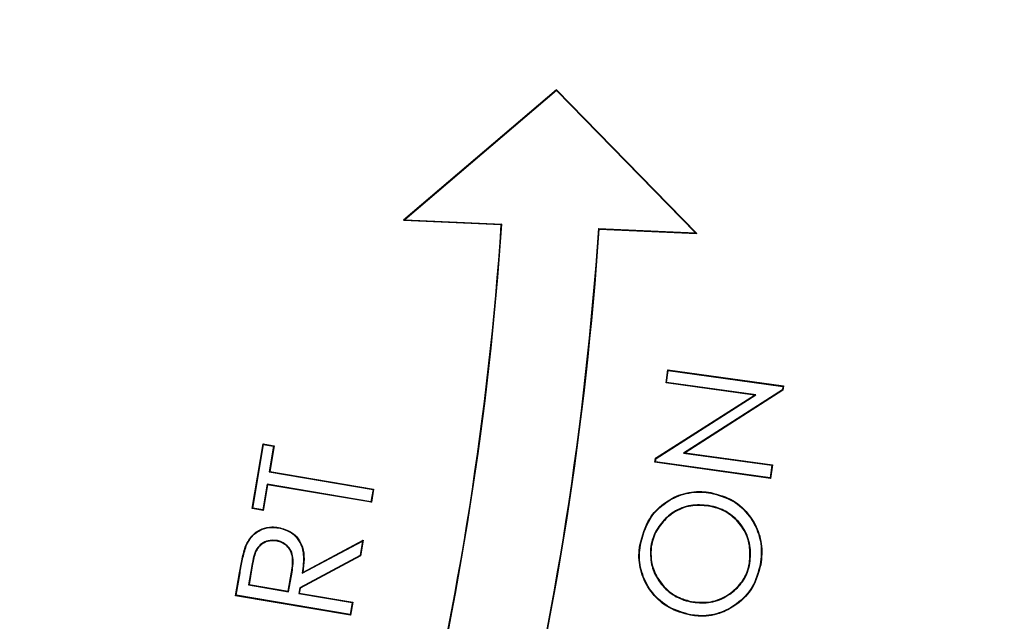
# Model space of a CAD drawing. Header units: millimetres. Extents: x 1452 to 2791, y 499 to 3301.
# Tile 27 of 38: x 2116 to 2167, y 2623 to 2653. Entities that reach past the tile are written whole.
import ezdxf

# ---------------------------------------------------------------- set-up
doc = ezdxf.new("R2010")
doc.units = ezdxf.units.MM

msp = doc.modelspace()

# ---------------------------------------------------------------- linework, layer by layer
at = {"color": 7, "linetype": 'Continuous', "lineweight": 25}
for p, q in [((2143.758, 2649.637), (2135.939, 2642.98)), ((2143.756, 2649.602), (2136.007, 2643.003)), ((2143.756, 2649.602), (2143.758, 2649.637)), ((2150.859, 2642.339), (2143.756, 2649.602)), ((2150.924, 2642.31), (2143.758, 2649.637)), ((2136.007, 2643.003), (2135.939, 2642.98)), ((2135.939, 2642.98), (2140.934, 2642.757)), ((2136.007, 2643.003), (2140.962, 2642.782)), ((2140.962, 2642.782), (2140.934, 2642.757)), ((2145.905, 2642.561), (2145.93, 2642.533)), ((2145.905, 2642.561), (2150.859, 2642.339)), ((2145.93, 2642.533), (2150.924, 2642.31)), ((2150.859, 2642.339), (2150.924, 2642.31)), ((2149.345, 2634.675), (2149.437, 2635.34)), ((2149.374, 2634.698), (2149.459, 2635.31)), ((2149.459, 2635.31), (2149.437, 2635.34)), ((2149.437, 2635.34), (2155.343, 2634.519)), ((2149.459, 2635.31), (2155.314, 2634.497)), ((2149.374, 2634.698), (2149.345, 2634.675)), ((2153.866, 2634.047), (2149.345, 2634.675)), ((2153.94, 2634.063), (2149.374, 2634.698)), ((2155.289, 2634.32), (2150.245, 2631.095)), ((2155.314, 2634.305), (2150.319, 2631.111)), ((2155.314, 2634.497), (2155.289, 2634.32)), ((2155.289, 2634.32), (2155.314, 2634.305)), ((2155.314, 2634.497), (2155.343, 2634.519)), ((2155.343, 2634.519), (2155.314, 2634.305)), ((2148.811, 2630.831), (2153.866, 2634.047)), ((2148.836, 2630.815), (2153.94, 2634.063)), ((2153.94, 2634.063), (2153.866, 2634.047)), ((2128.204, 2628.261), (2128.763, 2631.562)), ((2128.234, 2628.282), (2128.785, 2631.532)), ((2128.785, 2631.532), (2128.763, 2631.562)), ((2128.763, 2631.562), (2129.334, 2631.466)), ((2128.785, 2631.532), (2129.304, 2631.444)), ((2129.304, 2631.444), (2129.082, 2630.135)), ((2129.334, 2631.466), (2129.113, 2630.157)), ((2129.304, 2631.444), (2129.334, 2631.466)), ((2150.245, 2631.095), (2150.319, 2631.111)), ((2150.245, 2631.095), (2154.755, 2630.47)), ((2150.319, 2631.111), (2154.785, 2630.492)), ((2148.781, 2630.621), (2148.811, 2630.831)), ((2148.811, 2630.643), (2148.781, 2630.621)), ((2154.688, 2629.8), (2148.781, 2630.621)), ((2148.836, 2630.815), (2148.811, 2630.831)), ((2148.811, 2630.643), (2148.836, 2630.815)), ((2154.666, 2629.83), (2148.811, 2630.643)), ((2129.082, 2630.135), (2129.113, 2630.157)), ((2129.082, 2630.135), (2134.382, 2629.238)), ((2129.113, 2630.157), (2134.412, 2629.259)), ((2154.755, 2630.47), (2154.666, 2629.83)), ((2154.785, 2630.492), (2154.688, 2629.8)), ((2154.755, 2630.47), (2154.785, 2630.492)), ((2154.666, 2629.83), (2154.688, 2629.8)), ((2128.976, 2629.508), (2128.753, 2628.195)), ((2128.997, 2629.478), (2128.774, 2628.165)), ((2134.275, 2628.611), (2128.976, 2629.508)), ((2128.976, 2629.508), (2128.997, 2629.478)), ((2134.297, 2628.581), (2128.997, 2629.478)), ((2134.382, 2629.238), (2134.275, 2628.611)), ((2134.412, 2629.259), (2134.297, 2628.581)), ((2134.382, 2629.238), (2134.412, 2629.259)), ((2134.275, 2628.611), (2134.297, 2628.581)), ((2151.632, 2629.078), (2151.628, 2629.052)), ((2128.234, 2628.282), (2128.204, 2628.261)), ((2128.774, 2628.165), (2128.204, 2628.261)), ((2128.753, 2628.195), (2128.234, 2628.282)), ((2128.753, 2628.195), (2128.774, 2628.165)), ((2130.762, 2624.956), (2133.849, 2626.604)), ((2130.796, 2625.004), (2133.883, 2626.652)), ((2133.849, 2626.604), (2133.723, 2625.862)), ((2133.883, 2626.652), (2133.747, 2625.845)), ((2133.849, 2626.604), (2133.883, 2626.652)), ((2133.723, 2625.862), (2130.637, 2624.216)), ((2133.747, 2625.845), (2130.66, 2624.199)), ((2133.723, 2625.862), (2133.747, 2625.845)), ((2128.187, 2625.338), (2128.021, 2624.359)), ((2128.213, 2625.333), (2128.051, 2624.38)), ((2127.364, 2623.81), (2127.562, 2624.979)), ((2127.394, 2623.831), (2127.588, 2624.975)), ((2127.588, 2624.975), (2127.562, 2624.979)), ((2130.047, 2624.043), (2130.218, 2625.011)), ((2130.068, 2624.013), (2130.244, 2625.007)), ((2128.021, 2624.359), (2128.051, 2624.38)), ((2128.021, 2624.359), (2130.068, 2624.013)), ((2128.051, 2624.38), (2130.047, 2624.043)), ((2130.637, 2624.216), (2130.586, 2623.924)), ((2130.66, 2624.199), (2130.616, 2623.946)), ((2130.637, 2624.216), (2130.66, 2624.199)), ((2127.394, 2623.831), (2127.364, 2623.81)), ((2133.234, 2622.816), (2127.364, 2623.81)), ((2133.213, 2622.846), (2127.394, 2623.831)), ((2130.068, 2624.013), (2130.047, 2624.043)), ((2130.586, 2623.924), (2130.616, 2623.946)), ((2130.586, 2623.924), (2133.316, 2623.463)), ((2130.616, 2623.946), (2133.346, 2623.484)), ((2133.316, 2623.463), (2133.213, 2622.846)), ((2133.346, 2623.484), (2133.234, 2622.816)), ((2133.316, 2623.463), (2133.346, 2623.484)), ((2133.213, 2622.846), (2133.234, 2622.816))]:
    msp.add_line(p, q, dxfattribs=at)
at = {"color": 7, "linetype": 'Continuous', "lineweight": 25, "flags": 128}
for points in [[(2129.554, 2627.273), (2129.556, 2627.284), (2129.559, 2627.299)], [(2129.447, 2626.633), (2129.445, 2626.62), (2129.442, 2626.607)], [(2127.903, 2626.363), (2127.893, 2626.367), (2127.879, 2626.373)], [(2148.034, 2626.387), (2148.026, 2626.389), (2148.019, 2626.39), (2148.008, 2626.392)], [(2148.563, 2626.326), (2148.57, 2626.325), (2148.578, 2626.324), (2148.588, 2626.322)], [(2128.187, 2625.338), (2128.2, 2625.335), (2128.213, 2625.333)], [(2153.633, 2625.467), (2153.625, 2625.468), (2153.617, 2625.47), (2153.607, 2625.472)], [(2154.157, 2625.398), (2154.164, 2625.397), (2154.172, 2625.395), (2154.182, 2625.393)], [(2130.244, 2625.007), (2130.231, 2625.009), (2130.218, 2625.011)], [(2130.762, 2624.956), (2130.779, 2624.98), (2130.796, 2625.004)]]:
    msp.add_lwpolyline(points, dxfattribs=at)
at = {"color": 7, "linetype": 'Continuous', "lineweight": 25}
for centre, radius, start, end in [((2027.408, 2624.436), 400, 1.3609, 178.6391), ((2027.408, 2624.436), 394.279, 1.38065, 84.43638), ((2027.408, 2624.436), 394, 1.38163, 84.38777), ((1976.313, 2653.936), 165, 336, 356.11513), ((1976.313, 2653.936), 165.026, 336.00909, 356.12443), ((1976.313, 2653.936), 169.974, 336.00883, 356.16276), ((1976.313, 2653.936), 170, 336, 356.15413), ((2167.469, 2625.706), 16.177, 170.3565, 170.4492), ((2148.379, 2623.881), 2.369, 350.2022, 350.8356), ((2135.721, 2625.244), 15.077, 350.7167, 350.8162)]:
    msp.add_arc(centre, radius, start, end, dxfattribs=at)
at = {"color": 1, "linetype": 'Continuous', "lineweight": 25}
for radius, start, end in [(399.789, 1.36162, 178.63838), (394.79, 1.37887, 84.61561), (394.279, 1.38065, 84.43682)]:
    msp.add_arc((2027.408, 2624.436), radius, start, end, dxfattribs=at)
at = {"color": 7, "linetype": 'Continuous', "lineweight": 25}
for points, knots in [([(2617.951, 2076.157), (2622.29, 2081.486), (2631.694, 2093.036), (2645.462, 2111.369), (2659.315, 2131.065), (2672.498, 2151.216), (2686.403, 2174.067), (2700.732, 2199.77), (2715.151, 2228.449), (2728.346, 2257.709), (2740.303, 2287.495), (2751.019, 2317.747), (2760.488, 2348.411), (2768.7, 2379.434), (2775.653, 2410.762), (2781.34, 2442.344), (2785.752, 2474.128), (2788.885, 2506.064), (2790.735, 2538.1), (2791.29, 2570.186), (2790.548, 2602.268), (2788.502, 2634.294), (2785.146, 2666.211), (2780.476, 2697.964), (2774.482, 2729.495), (2767.152, 2760.744), (2758.507, 2791.657), (2748.564, 2822.177), (2737.336, 2852.248), (2724.841, 2881.816), (2712.243, 2908.408), (2699.891, 2932.131), (2688.088, 2953.116), (2675.609, 2973.706), (2662.462, 2993.874), (2648.65, 3013.594), (2634.182, 3032.846), (2619.07, 3051.597), (2603.326, 3069.816), (2586.953, 3087.475), (2569.97, 3104.558), (2552.404, 3121.04), (2534.278, 3136.895), (2515.612, 3152.11), (2496.431, 3166.677), (2476.765, 3180.581), (2456.639, 3193.803), (2436.074, 3206.33), (2415.09, 3218.151), (2393.715, 3229.249), (2371.977, 3239.608), (2349.893, 3249.213), (2327.487, 3258.052), (2304.787, 3266.107), (2281.823, 3273.362), (2258.614, 3279.796), (2235.186, 3285.406), (2211.576, 3290.189), (2188.136, 3294.083), (2164.898, 3297.127), (2141.889, 3299.337), (2118.819, 3300.824), (2103.415, 3301.151), (2095.715, 3301.315)], [0, 0, 0, 0, 0.012466, 0.027021, 0.041583, 0.056146, 0.070701, 0.090104, 0.109517, 0.128921, 0.148322, 0.16773, 0.187131, 0.20653, 0.225937, 0.245335, 0.264733, 0.284139, 0.303537, 0.322936, 0.342343, 0.361742, 0.381143, 0.400552, 0.419953, 0.439355, 0.458767, 0.47817, 0.497573, 0.516986, 0.536389, 0.550942, 0.565502, 0.580062, 0.594615, 0.609171, 0.623735, 0.638299, 0.652854, 0.667412, 0.68198, 0.696547, 0.711105, 0.725662, 0.740227, 0.754793, 0.76935, 0.783907, 0.798472, 0.813037, 0.827593, 0.842151, 0.856718, 0.871285, 0.885842, 0.900402, 0.91497, 0.929539, 0.944098, 0.95807, 0.972049, 0.986029, 1, 1, 1, 1]), ([(2095.715, 3301.005), (2101.487, 3300.897), (2113.033, 3300.68), (2133.696, 3299.627), (2157.683, 3297.657), (2184.92, 3294.299), (2212.001, 3289.856), (2239.116, 3284.276), (2266.219, 3277.524), (2293.266, 3269.587), (2319.965, 3260.55), (2346.346, 3250.407), (2372.367, 3239.161), (2397.994, 3226.828), (2423.102, 3213.471), (2447.87, 3198.988), (2472.244, 3183.363), (2496.171, 3166.591), (2519.381, 3148.84), (2541.82, 3130.147), (2563.439, 3110.52), (2584.208, 3089.994), (2604.098, 3068.614), (2623.249, 3046.21), (2641.606, 3022.789), (2659.134, 2998.384), (2675.637, 2973.273), (2690.982, 2947.703), (2705.181, 2921.728), (2718.253, 2895.404), (2730.286, 2868.589), (2741.357, 2841.101), (2751.416, 2812.962), (2760.424, 2784.199), (2768.283, 2755.101), (2775.063, 2725.343), (2780.7, 2694.952), (2785.153, 2663.964), (2788.356, 2632.822), (2790.329, 2601.307), (2791.033, 2569.458), (2790.443, 2537.32), (2788.559, 2505.232), (2785.373, 2473.087), (2780.86, 2440.931), (2775.008, 2408.812), (2767.848, 2376.959), (2759.886, 2347.296), (2751.375, 2319.799), (2742.553, 2294.418), (2732.859, 2269.35), (2722.302, 2244.641), (2710.639, 2219.798), (2697.792, 2194.874), (2683.697, 2169.932), (2668.645, 2145.53), (2652.638, 2121.749), (2635.784, 2098.58), (2623.784, 2083.74), (2617.789, 2076.325)], [0, 0, 0, 0, 0.0104784, 0.0209568, 0.0375463, 0.0541492, 0.070752, 0.0873413, 0.1043797, 0.1214325, 0.1384857, 0.1555245, 0.1727161, 0.1899218, 0.2071277, 0.2243195, 0.2419822, 0.2596602, 0.277338, 0.2950003, 0.3126507, 0.3303169, 0.3479833, 0.3656341, 0.3837967, 0.4019751, 0.4201543, 0.4383179, 0.4560855, 0.4738668, 0.4916484, 0.5094163, 0.5276366, 0.5458713, 0.5641061, 0.5823265, 0.6012508, 0.6201906, 0.6391309, 0.6580559, 0.6774864, 0.6969327, 0.7163793, 0.7358101, 0.7555452, 0.7752969, 0.7950484, 0.8147832, 0.8310246, 0.8472809, 0.8635416, 0.879797, 0.8960378, 0.9133437, 0.9306765, 0.9480219, 0.9653661, 0.9826961, 1, 1, 1, 1]), ([(2618.185, 2076.166), (2622.485, 2081.449), (2631.85, 2092.954), (2645.582, 2111.237), (2659.436, 2130.932), (2672.62, 2151.083), (2686.527, 2173.933), (2700.858, 2199.634), (2715.28, 2228.312), (2728.477, 2257.572), (2740.437, 2287.356), (2751.156, 2317.607), (2760.629, 2348.27), (2768.845, 2379.292), (2775.802, 2410.618), (2781.494, 2442.199), (2785.91, 2473.983), (2789.049, 2505.919), (2790.904, 2537.955), (2791.465, 2570.04), (2790.729, 2602.122), (2788.69, 2634.149), (2785.34, 2666.067), (2780.677, 2697.82), (2774.69, 2729.353), (2767.368, 2760.604), (2758.731, 2791.518), (2748.797, 2822.041), (2737.576, 2852.115), (2725.09, 2881.686), (2712.5, 2908.282), (2700.155, 2932.009), (2688.359, 2952.998), (2675.887, 2973.592), (2662.746, 2993.764), (2648.942, 3013.489), (2634.48, 3032.747), (2619.376, 3051.503), (2603.638, 3069.728), (2587.273, 3087.394), (2570.297, 3104.483), (2552.738, 3120.973), (2534.619, 3136.836), (2515.959, 3152.058), (2496.785, 3166.634), (2477.125, 3180.547), (2457.005, 3193.778), (2436.446, 3206.314), (2415.468, 3218.145), (2394.098, 3229.253), (2372.365, 3239.623), (2350.286, 3249.238), (2327.884, 3258.089), (2305.189, 3266.157), (2282.228, 3273.423), (2259.023, 3279.87), (2235.599, 3285.494), (2211.991, 3290.289), (2186.488, 3294.546), (2159.08, 3298.001), (2129.786, 3300.515), (2110.199, 3301.118), (2100.408, 3301.42)], [0, 0, 0, 0, 0.0123904, 0.0269842, 0.041586, 0.0561881, 0.0707823, 0.0902383, 0.1097033, 0.1291598, 0.1486127, 0.1680741, 0.1875273, 0.2069783, 0.2264373, 0.2458885, 0.265339, 0.2847974, 0.3042479, 0.3236992, 0.3431585, 0.3626096, 0.382063, 0.4015246, 0.4209776, 0.4404329, 0.459897, 0.4793523, 0.4988081, 0.5182727, 0.5377284, 0.5523205, 0.5669204, 0.58152, 0.5961119, 0.610707, 0.6253105, 0.6399136, 0.6545083, 0.6691059, 0.6837124, 0.6983189, 0.7129165, 0.7275127, 0.7421176, 0.7567225, 0.7713189, 0.7859149, 0.8005194, 0.8151238, 0.8297197, 0.844317, 0.8589231, 0.8735289, 0.8881259, 0.9027246, 0.9173325, 0.9319404, 0.9465393, 0.9643568, 0.9821826, 1, 1, 1, 1]), ([(2617.363, 2080.515), (2623.202, 2087.795), (2634.889, 2102.366), (2651.315, 2125.091), (2666.926, 2148.403), (2681.616, 2172.31), (2695.386, 2196.734), (2707.908, 2221.047), (2719.254, 2245.183), (2729.508, 2269.086), (2738.952, 2293.329), (2747.574, 2317.868), (2755.446, 2342.914), (2762.535, 2368.457), (2768.815, 2394.482), (2774.215, 2420.712), (2778.729, 2447.101), (2782.552, 2475.077), (2785.498, 2504.641), (2787.374, 2535.777), (2788.029, 2566.962), (2787.449, 2598.415), (2785.584, 2630.093), (2782.394, 2661.95), (2777.892, 2693.647), (2772.238, 2724.224), (2765.548, 2753.653), (2757.956, 2781.928), (2749.276, 2809.888), (2739.436, 2837.716), (2728.412, 2865.363), (2716.19, 2892.781), (2702.879, 2919.687), (2688.647, 2945.755), (2673.539, 2970.964), (2657.607, 2995.297), (2640.709, 3018.971), (2622.698, 3042.147), (2603.541, 3064.75), (2583.233, 3086.713), (2561.996, 3107.779), (2540.261, 3127.536), (2518.112, 3146.009), (2495.647, 3163.249), (2472.504, 3179.569), (2448.512, 3195.079), (2423.681, 3209.728), (2398.032, 3223.463), (2371.836, 3236.125), (2345.683, 3247.445), (2319.641, 3257.474), (2293.772, 3266.276), (2267.575, 3274.042), (2240.855, 3280.807), (2213.638, 3286.516), (2185.959, 3291.135), (2158.113, 3294.611), (2136.044, 3296.446), (2116.409, 3297.521), (2099.219, 3298.069), (2076.143, 3298.103), (2050.633, 3297.197), (2022.696, 3295.087), (1994.978, 3291.579), (1966.951, 3287.709), (1940.956, 3279.598), (1919.387, 3280.988), (1912.802, 3274.403), (1912.801, 3274.403)], [0, 0, 0, 0, 0.015312, 0.030647, 0.045994, 0.061342, 0.076679, 0.091993, 0.106207, 0.120434, 0.134664, 0.148892, 0.163106, 0.177738, 0.192381, 0.207029, 0.221673, 0.236305, 0.253353, 0.270415, 0.287476, 0.304524, 0.322021, 0.339534, 0.357045, 0.374542, 0.390543, 0.406557, 0.42257, 0.438572, 0.454978, 0.471398, 0.487818, 0.504224, 0.520121, 0.53603, 0.551939, 0.567835, 0.584181, 0.600543, 0.616905, 0.633251, 0.648728, 0.664217, 0.679707, 0.695184, 0.711085, 0.727, 0.742914, 0.758815, 0.773749, 0.788695, 0.803641, 0.818575, 0.833911, 0.849261, 0.86461, 0.879947, 0.885588, 0.896876, 0.908164, 0.923448, 0.93876, 0.954086, 0.96941, 0.984719, 1, 1, 1, 1, 1]), ([(2275.452, 2737.57), (2276.775, 2734.72), (2280.592, 2726.495), (2285.745, 2712.37), (2290.968, 2695.283), (2295.017, 2677.831), (2297.923, 2660.175), (2299.664, 2642.429), (2300.255, 2624.632), (2299.685, 2606.779), (2297.942, 2588.953), (2295.034, 2571.288), (2290.988, 2553.911), (2285.832, 2536.869), (2279.562, 2520.157), (2272.187, 2503.841), (2263.759, 2488.041), (2254.345, 2472.869), (2243.99, 2458.383), (2232.699, 2444.574), (2220.491, 2431.485), (2207.443, 2419.218), (2193.655, 2407.862), (2179.201, 2397.462), (2164.082, 2388.022), (2148.322, 2379.56), (2132.023, 2372.144), (2115.304, 2365.832), (2098.269, 2360.645), (2080.927, 2356.575), (2063.283, 2353.664), (2045.409, 2351.829), (2033.41, 2351.61), (2027.408, 2351.5)], [0, 0, 0, 0, 0.017284, 0.049897, 0.082632, 0.115586, 0.14841, 0.181046, 0.21365, 0.246348, 0.279281, 0.312154, 0.344807, 0.377404, 0.410079, 0.44297, 0.47588, 0.508564, 0.541164, 0.573813, 0.606665, 0.6396, 0.672307, 0.704903, 0.737534, 0.77033, 0.803284, 0.836015, 0.868614, 0.90122, 0.933977, 0.966974, 1, 1, 1, 1]), ([(2093.111, 2361.928), (2094.627, 2362.274), (2101.871, 2363.925), (2114.574, 2368.011), (2131.133, 2374.202), (2147.253, 2381.556), (2162.881, 2389.947), (2177.914, 2399.351), (2192.296, 2409.705), (2205.959, 2420.977), (2218.851, 2433.119), (2230.926, 2446.062), (2242.123, 2459.753), (2252.417, 2474.167), (2261.77, 2489.235), (2270.124, 2504.904), (2277.411, 2521.051), (2283.624, 2537.605), (2288.737, 2554.503), (2292.745, 2571.726), (2295.633, 2589.208), (2297.363, 2606.882), (2297.926, 2624.613), (2297.342, 2642.318), (2295.612, 2659.913), (2292.734, 2677.37), (2288.744, 2694.625), (2283.573, 2711.571), (2278.46, 2725.596), (2274.668, 2733.775), (2273.36, 2736.594)], [0, 0, 0, 0, 0.0098361, 0.0470065, 0.0842866, 0.1216802, 0.1590163, 0.1964574, 0.2337951, 0.2710741, 0.308455, 0.3457762, 0.3830028, 0.4202931, 0.4577756, 0.4951457, 0.5325647, 0.5697952, 0.6069522, 0.6441936, 0.6816128, 0.7189887, 0.7564832, 0.7937879, 0.8309997, 0.8682763, 0.9056682, 0.9429691, 0.9803398, 1, 1, 1, 1]), ([(2148.008, 2626.392), (2148.134, 2626.865), (2148.35, 2627.675), (2149.184, 2628.539), (2150.109, 2629.043), (2150.975, 2629.165), (2151.479, 2629.098), (2151.632, 2629.078)], [0, 0, 0, 0, 0.287005, 0.491938, 0.696357, 0.907768, 1, 1, 1, 1]), ([(2148.034, 2626.387), (2148.159, 2626.856), (2148.373, 2627.66), (2149.198, 2628.517), (2150.116, 2629.017), (2150.975, 2629.139), (2151.476, 2629.072), (2151.628, 2629.052)], [0, 0, 0, 0, 0.286868, 0.491717, 0.696044, 0.907475, 1, 1, 1, 1]), ([(2151.628, 2629.052), (2152.019, 2628.947), (2152.783, 2628.74), (2153.616, 2627.932), (2154.126, 2626.982), (2154.249, 2626.102), (2154.18, 2625.579), (2154.157, 2625.398)], [0, 0, 0, 0, 0.242081, 0.473846, 0.679831, 0.889328, 1, 1, 1, 1]), ([(2151.632, 2629.078), (2152.027, 2628.971), (2152.797, 2628.763), (2153.638, 2627.948), (2154.152, 2626.99), (2154.275, 2626.102), (2154.206, 2625.575), (2154.182, 2625.393)], [0, 0, 0, 0, 0.242377, 0.474069, 0.680157, 0.889678, 1, 1, 1, 1]), ([(2151.52, 2628.416), (2151.215, 2628.44), (2150.592, 2628.489), (2149.729, 2628.142), (2149.073, 2627.542), (2148.694, 2626.909), (2148.596, 2626.477), (2148.563, 2626.326)], [0, 0, 0, 0, 0.226787, 0.46236, 0.669247, 0.885058, 1, 1, 1, 1]), ([(2151.516, 2628.39), (2151.21, 2628.414), (2150.591, 2628.462), (2149.735, 2628.114), (2149.088, 2627.518), (2148.716, 2626.893), (2148.621, 2626.468), (2148.588, 2626.322)], [0, 0, 0, 0, 0.229191, 0.464614, 0.67119, 0.887567, 1, 1, 1, 1]), ([(2153.607, 2625.472), (2153.628, 2625.778), (2153.671, 2626.391), (2153.329, 2627.253), (2152.746, 2627.902), (2152.103, 2628.262), (2151.679, 2628.355), (2151.516, 2628.39)], [0, 0, 0, 0, 0.228416, 0.458058, 0.674298, 0.874477, 1, 1, 1, 1]), ([(2153.633, 2625.467), (2153.654, 2625.773), (2153.698, 2626.389), (2153.357, 2627.259), (2152.77, 2627.917), (2152.119, 2628.285), (2151.688, 2628.379), (2151.52, 2628.416)], [0, 0, 0, 0, 0.226014, 0.455718, 0.672556, 0.872401, 1, 1, 1, 1]), ([(2127.879, 2626.373), (2127.984, 2626.564), (2128.182, 2626.924), (2128.684, 2627.245), (2129.159, 2627.347), (2129.444, 2627.312), (2129.559, 2627.299)], [0, 0, 0, 0, 0.312297, 0.585647, 0.832701, 1, 1, 1, 1]), ([(2127.903, 2626.363), (2128.009, 2626.554), (2128.205, 2626.911), (2128.704, 2627.225), (2129.167, 2627.32), (2129.444, 2627.286), (2129.554, 2627.273)], [0, 0, 0, 0, 0.317934, 0.59072, 0.837117, 1, 1, 1, 1]), ([(2129.554, 2627.273), (2129.748, 2627.223), (2130.095, 2627.134), (2130.496, 2626.794), (2130.741, 2626.385), (2130.874, 2625.755), (2130.807, 2625.278), (2130.762, 2624.956)], [0, 0, 0, 0, 0.199982, 0.358442, 0.516952, 0.673954, 1, 1, 1, 1]), ([(2129.559, 2627.299), (2129.789, 2627.235), (2130.175, 2627.129), (2130.581, 2626.73), (2130.82, 2626.256), (2130.883, 2625.656), (2130.826, 2625.228), (2130.796, 2625.004)], [0, 0, 0, 0, 0.238246, 0.399644, 0.561041, 0.77025, 1, 1, 1, 1]), ([(2129.447, 2626.633), (2129.304, 2626.64), (2129.036, 2626.653), (2128.683, 2626.482), (2128.418, 2626.206), (2128.275, 2625.803), (2128.219, 2625.503), (2128.187, 2625.338)], [0, 0, 0, 0, 0.206298, 0.386196, 0.553477, 0.753169, 1, 1, 1, 1]), ([(2129.442, 2626.607), (2129.322, 2626.615), (2129.082, 2626.631), (2128.746, 2626.491), (2128.495, 2626.263), (2128.309, 2625.866), (2128.252, 2625.551), (2128.213, 2625.333)], [0, 0, 0, 0, 0.177307, 0.355667, 0.524356, 0.67114, 1, 1, 1, 1]), ([(2130.218, 2625.011), (2130.263, 2625.299), (2130.325, 2625.696), (2130.143, 2626.175), (2129.92, 2626.415), (2129.673, 2626.557), (2129.505, 2626.593), (2129.442, 2626.607)], [0, 0, 0, 0, 0.424358, 0.584514, 0.745055, 0.904444, 1, 1, 1, 1]), ([(2130.244, 2625.007), (2130.289, 2625.294), (2130.351, 2625.694), (2130.171, 2626.18), (2129.945, 2626.429), (2129.69, 2626.579), (2129.515, 2626.618), (2129.447, 2626.633)], [0, 0, 0, 0, 0.415732, 0.577073, 0.73886, 0.898277, 1, 1, 1, 1]), ([(2127.562, 2624.979), (2127.582, 2625.097), (2127.623, 2625.333), (2127.712, 2625.802), (2127.812, 2626.145), (2127.879, 2626.373)], [0, 0, 0, 0, 0.251045, 0.5021068, 1, 1, 1, 1]), ([(2127.588, 2624.975), (2127.608, 2625.093), (2127.649, 2625.329), (2127.737, 2625.795), (2127.837, 2626.136), (2127.903, 2626.363)], [0, 0, 0, 0, 0.25209, 0.504195, 1, 1, 1, 1]), ([(2150.601, 2622.812), (2150.223, 2622.916), (2149.479, 2623.12), (2148.606, 2623.886), (2148.08, 2624.84), (2147.926, 2625.717), (2147.988, 2626.223), (2148.008, 2626.392)], [0, 0, 0, 0, 0.237382, 0.46814, 0.68787, 0.896057, 1, 1, 1, 1]), ([(2150.605, 2622.838), (2150.231, 2622.941), (2149.493, 2623.143), (2148.627, 2623.902), (2148.105, 2624.848), (2147.952, 2625.718), (2148.014, 2626.22), (2148.034, 2626.387)], [0, 0, 0, 0, 0.237223, 0.468039, 0.687793, 0.895965, 1, 1, 1, 1]), ([(2148.563, 2626.326), (2148.555, 2626.017), (2148.54, 2625.446), (2148.891, 2624.625), (2149.459, 2623.972), (2150.13, 2623.603), (2150.561, 2623.51), (2150.714, 2623.478)], [0, 0, 0, 0, 0.233325, 0.430201, 0.664601, 0.881399, 1, 1, 1, 1]), ([(2148.588, 2626.322), (2148.577, 2626.063), (2148.553, 2625.547), (2148.843, 2624.764), (2149.363, 2624.091), (2150.045, 2623.659), (2150.517, 2623.55), (2150.718, 2623.503)], [0, 0, 0, 0, 0.197706, 0.394646, 0.628143, 0.841781, 1, 1, 1, 1]), ([(2154.182, 2625.393), (2154.074, 2624.993), (2153.863, 2624.21), (2153.038, 2623.362), (2152.067, 2622.84), (2151.217, 2622.728), (2150.731, 2622.794), (2150.601, 2622.812)], [0, 0, 0, 0, 0.250852, 0.489782, 0.699566, 0.919073, 1, 1, 1, 1]), ([(2154.157, 2625.398), (2154.049, 2625.001), (2153.84, 2624.225), (2153.022, 2623.384), (2152.06, 2622.865), (2151.217, 2622.755), (2150.735, 2622.82), (2150.605, 2622.838)], [0, 0, 0, 0, 0.250577, 0.489622, 0.699331, 0.918908, 1, 1, 1, 1]), ([(2150.714, 2623.478), (2151.019, 2623.453), (2151.647, 2623.402), (2152.5, 2623.77), (2153.143, 2624.325), (2153.509, 2624.918), (2153.599, 2625.315), (2153.633, 2625.467)], [0, 0, 0, 0, 0.232955, 0.47772, 0.688512, 0.880499, 1, 1, 1, 1]), ([(2150.718, 2623.503), (2151.024, 2623.479), (2151.648, 2623.429), (2152.494, 2623.798), (2153.128, 2624.348), (2153.486, 2624.934), (2153.574, 2625.323), (2153.607, 2625.472)], [0, 0, 0, 0, 0.235478, 0.479834, 0.690872, 0.882296, 1, 1, 1, 1])]:
    msp.add_open_spline(points, degree=3, knots=knots, dxfattribs=at)
at = {"color": 1, "linetype": 'Continuous', "lineweight": 25}
for points, knots in [([(2318.158, 2757.484), (2318.532, 2756.723), (2321.896, 2749.889), (2327.144, 2736.488), (2333.517, 2718.075), (2338.431, 2700.022), (2342.188, 2682.47), (2344.959, 2664.705), (2346.738, 2646.815), (2347.514, 2628.882), (2347.272, 2610.93), (2345.986, 2592.99), (2343.676, 2575.093), (2340.361, 2557.325), (2336.061, 2539.77), (2330.793, 2522.51), (2324.567, 2505.599), (2317.373, 2489.074), (2309.244, 2472.954), (2300.214, 2457.288), (2290.327, 2442.148), (2279.63, 2427.604), (2268.163, 2413.724), (2255.934, 2400.543), (2242.98, 2388.064), (2229.332, 2376.305), (2215.055, 2365.319), (2200.213, 2355.158), (2184.925, 2345.908), (2169.217, 2337.586), (2153.13, 2330.174), (2136.638, 2323.64), (2119.809, 2318.036), (2102.737, 2313.3), (2091.179, 2310.961), (2085.408, 2309.793)], [0, 0, 0, 0, 0.004375, 0.039308, 0.074136, 0.104917, 0.135797, 0.166726, 0.197654, 0.228532, 0.259314, 0.290258, 0.3213, 0.352393, 0.383487, 0.414531, 0.445475, 0.476434, 0.507491, 0.538598, 0.569705, 0.600762, 0.631722, 0.662567, 0.693508, 0.724499, 0.75549, 0.786431, 0.817276, 0.847653, 0.878123, 0.908639, 0.939156, 0.969624, 1, 1, 1, 1]), ([(2084.849, 2319.862), (2091.467, 2321.251), (2104.723, 2324.033), (2124.22, 2329.865), (2143.343, 2336.861), (2161.945, 2345.097), (2179.088, 2354.063), (2194.804, 2363.571), (2209.184, 2373.416), (2223.016, 2384.06), (2236.239, 2395.453), (2248.79, 2407.542), (2260.638, 2420.314), (2271.748, 2433.761), (2282.111, 2447.851), (2291.689, 2462.52), (2300.438, 2477.698), (2308.313, 2493.315), (2315.282, 2509.325), (2321.313, 2525.706), (2326.416, 2542.425), (2330.582, 2559.431), (2333.793, 2576.642), (2336.03, 2593.978), (2337.275, 2611.355), (2337.51, 2628.744), (2336.759, 2646.114), (2335.035, 2663.442), (2332.351, 2680.648), (2328.713, 2697.649), (2323.923, 2715.237), (2317.726, 2733.14), (2312.65, 2746.104), (2309.443, 2752.612), (2309.119, 2753.269)], [0, 0, 0, 0, 0.036095, 0.072306, 0.108558, 0.14477, 0.180866, 0.211789, 0.242808, 0.273877, 0.304946, 0.335966, 0.366888, 0.397925, 0.42906, 0.460245, 0.491429, 0.522563, 0.5536, 0.584617, 0.615732, 0.646898, 0.678063, 0.709178, 0.740194, 0.771044, 0.801992, 0.83299, 0.863988, 0.894937, 0.925788, 0.961261, 0.996088, 1, 1, 1, 1]), ([(2300.262, 2749.139), (2302.293, 2744.495), (2306.628, 2734.583), (2311.998, 2718.907), (2316.745, 2702.319), (2320.481, 2685.457), (2323.222, 2668.421), (2324.933, 2651.289), (2325.586, 2634.282), (2325.183, 2617.437), (2323.786, 2600.781), (2321.415, 2584.2), (2318.093, 2567.771), (2313.844, 2551.569), (2308.345, 2534.607), (2301.375, 2516.978), (2292.75, 2498.812), (2282.918, 2481.204), (2271.939, 2464.267), (2260.415, 2448.837), (2248.526, 2434.858), (2236.456, 2422.224), (2223.638, 2410.258), (2210.131, 2399.026), (2195.993, 2388.593), (2181.427, 2379.115), (2166.465, 2370.604), (2151.162, 2363.028), (2135.403, 2356.314), (2119.267, 2350.497), (2102.835, 2345.616), (2085.325, 2341.509), (2066.738, 2338.379), (2047.121, 2336.401), (2027.511, 2335.734), (2007.99, 2336.394), (1988.634, 2338.337), (1969.435, 2341.534), (1950.521, 2345.961), (1931.996, 2351.599), (1913.926, 2358.453), (1896.352, 2366.462), (1879.338, 2375.576), (1862.987, 2385.725), (1847.263, 2396.946), (1832.237, 2409.24), (1817.952, 2422.565), (1804.551, 2436.755), (1792.148, 2451.738), (1781.816, 2465.783), (1776.036, 2475.049), (1773.664, 2478.852)], [0, 0, 0, 0, 0.017274, 0.036877, 0.056546, 0.076248, 0.095947, 0.115611, 0.13521, 0.154241, 0.17333, 0.192453, 0.211578, 0.230674, 0.249708, 0.27247, 0.295306, 0.318165, 0.341, 0.363761, 0.383342, 0.402991, 0.422672, 0.44235, 0.461992, 0.481569, 0.500493, 0.519483, 0.538505, 0.557525, 0.576511, 0.595432, 0.617191, 0.638975, 0.660733, 0.682151, 0.703643, 0.725161, 0.746655, 0.768075, 0.789464, 0.810923, 0.832408, 0.853871, 0.875264, 0.897121, 0.919045, 0.940995, 0.962923, 0.984784, 1, 1, 1, 1]), ([(1777.865, 2480.811), (1779.953, 2477.419), (1785.372, 2468.619), (1795.355, 2455.147), (1807.581, 2440.36), (1820.81, 2426.366), (1834.908, 2413.221), (1849.734, 2401.095), (1865.247, 2390.029), (1881.376, 2380.021), (1898.159, 2371.034), (1915.495, 2363.135), (1933.318, 2356.377), (1951.589, 2350.818), (1970.24, 2346.453), (1989.172, 2343.3), (2008.259, 2341.384), (2027.509, 2340.733), (2046.846, 2341.39), (2066.19, 2343.341), (2084.52, 2346.428), (2101.789, 2350.477), (2117.996, 2355.291), (2133.911, 2361.027), (2149.454, 2367.648), (2164.547, 2375.117), (2179.307, 2383.51), (2193.678, 2392.858), (2207.628, 2403.149), (2220.957, 2414.228), (2233.605, 2426.03), (2245.514, 2438.49), (2257.248, 2452.278), (2268.623, 2467.498), (2279.461, 2484.206), (2289.168, 2501.576), (2297.684, 2519.496), (2304.566, 2536.884), (2309.996, 2553.613), (2314.193, 2569.59), (2317.475, 2585.79), (2319.82, 2602.14), (2321.204, 2618.565), (2321.608, 2635.179), (2320.968, 2651.952), (2319.286, 2668.851), (2316.586, 2685.656), (2312.906, 2702.29), (2308.225, 2718.653), (2303.04, 2733.829), (2298.894, 2743.327), (2297.017, 2747.626)], [0, 0, 0, 0, 0.0137511, 0.035675, 0.057667, 0.07968, 0.1016679, 0.1235884, 0.1450308, 0.1665433, 0.1880775, 0.2095859, 0.2310248, 0.2524856, 0.2740209, 0.2955804, 0.3171136, 0.3385727, 0.3603716, 0.3821968, 0.403996, 0.4229574, 0.441984, 0.4610454, 0.4801085, 0.4991391, 0.518103, 0.5377336, 0.5574297, 0.5771615, 0.5968961, 0.6165984, 0.6362331, 0.6590662, 0.6819725, 0.7049042, 0.7278114, 0.7506452, 0.7697333, 0.7888829, 0.8080615, 0.8272373, 0.8463805, 0.8654643, 0.885121, 0.9048426, 0.9245994, 0.9443587, 0.9640859, 0.9837464, 1, 1, 1, 1]), ([(2288.251, 2743.538), (2288.852, 2742.169), (2291.75, 2735.576), (2296.028, 2723.426), (2301.014, 2707.154), (2304.952, 2690.627), (2307.951, 2673.915), (2309.991, 2657.041), (2311.072, 2640.085), (2311.183, 2623.123), (2310.315, 2606.139), (2308.431, 2589.162), (2305.534, 2572.223), (2301.651, 2555.441), (2296.8, 2538.896), (2291.002, 2522.666), (2284.287, 2506.858), (2276.658, 2491.501), (2268.155, 2476.611), (2258.786, 2462.181), (2248.596, 2448.28), (2237.625, 2434.981), (2225.932, 2422.329), (2213.444, 2410.421), (2200.145, 2399.334), (2186.104, 2389.076), (2171.406, 2379.717), (2156.142, 2371.321), (2140.226, 2363.875), (2123.678, 2357.449), (2106.547, 2352.055), (2089.064, 2347.767), (2071.345, 2344.605), (2055.104, 2342.801), (2040.446, 2341.958), (2031.754, 2341.971), (2027.408, 2341.978)], [0, 0, 0, 0, 0.007982, 0.038436, 0.068794, 0.099047, 0.129394, 0.159788, 0.190182, 0.220529, 0.250783, 0.2814, 0.312116, 0.342882, 0.373648, 0.404363, 0.43498, 0.465307, 0.495732, 0.526206, 0.556678, 0.587101, 0.617426, 0.647653, 0.678011, 0.708435, 0.738858, 0.769212, 0.799437, 0.830469, 0.861606, 0.892778, 0.923916, 0.954949, 0.977474, 1, 1, 1, 1]), ([(2027.408, 2346.862), (2027.408, 2346.862), (2031.699, 2346.862), (2040.284, 2346.824), (2054.744, 2347.652), (2070.754, 2349.422), (2088.209, 2352.535), (2105.431, 2356.759), (2122.306, 2362.079), (2138.608, 2368.416), (2154.285, 2375.76), (2169.32, 2384.04), (2183.797, 2393.268), (2197.627, 2403.382), (2210.727, 2414.313), (2223.037, 2426.061), (2234.572, 2438.547), (2245.401, 2451.678), (2255.46, 2465.399), (2264.708, 2479.639), (2273.101, 2494.332), (2280.631, 2509.482), (2287.259, 2525.078), (2292.983, 2541.088), (2297.772, 2557.409), (2301.607, 2573.962), (2304.469, 2590.67), (2306.332, 2607.415), (2307.193, 2624.169), (2307.086, 2640.904), (2306.024, 2657.637), (2304.013, 2674.289), (2301.054, 2690.784), (2297.17, 2707.098), (2292.242, 2723.158), (2288.157, 2734.819), (2285.448, 2740.999), (2285, 2742.022)], [0, 0, 0, 0, 0, 0.022593, 0.045186, 0.076234, 0.107387, 0.138576, 0.169728, 0.200775, 0.231013, 0.26138, 0.291815, 0.322252, 0.352623, 0.382863, 0.413265, 0.443765, 0.474315, 0.504867, 0.535369, 0.565773, 0.596472, 0.627269, 0.658116, 0.688964, 0.719762, 0.750462, 0.780801, 0.811235, 0.841715, 0.872196, 0.902628, 0.932967, 0.963408, 0.993946, 1, 1, 1, 1])]:
    msp.add_open_spline(points, degree=3, knots=knots, dxfattribs=at)

doc.saveas('drawing.dxf')
